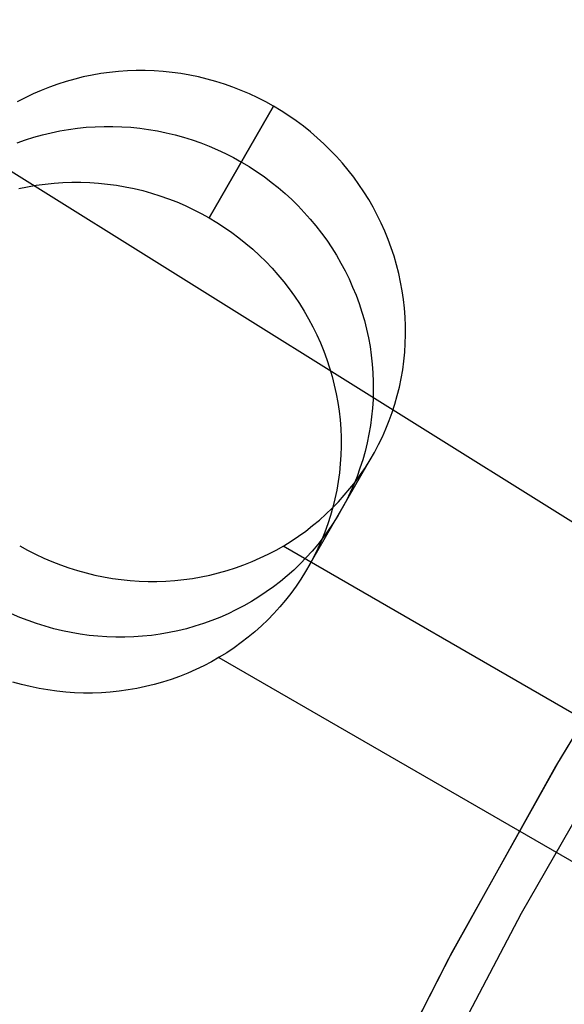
# Model space of a CAD drawing. Header units: millimetres. Extents: x 7986 to 9191, y -11326 to -10283.
# Tile 98 of 256: x 8530.1 to 8535.32, y -10637.29 to -10627.83. Entities that reach past the tile are written whole.
import ezdxf

# ---------------------------------------------------------------- set-up
doc = ezdxf.new("R2010")
doc.units = ezdxf.units.MM
doc.layers.add('color', color=7, linetype='Continuous')
doc.layers.add('luz', color=7, linetype='Continuous')

msp = doc.modelspace()

# ---------------------------------------------------------------- linework, layer by layer
at = {"color": 7, "true_color": 0xffffff}
for p, q in [((8530.7893, -10628.3659, 35.9821), (8530.7058, -10628.3834, 35.969)), ((8530.8735, -10628.3514, 35.9947), (8530.7893, -10628.3659, 35.9821)), ((8530.9581, -10628.3397, 36.0068), (8530.8735, -10628.3514, 35.9947)), ((8531.0432, -10628.331, 36.0184), (8530.9581, -10628.3397, 36.0068)), ((8531.1286, -10628.3251, 36.0294), (8531.0432, -10628.331, 36.0184)), ((8531.2142, -10628.3222, 36.0399), (8531.1286, -10628.3251, 36.0294)), ((8531.2999, -10628.3221, 36.0498), (8531.2142, -10628.3222, 36.0399)), ((8531.3857, -10628.3251, 36.0591), (8531.2999, -10628.3221, 36.0498)), ((8531.4713, -10628.3309, 36.0678), (8531.3857, -10628.3251, 36.0591)), ((8531.5568, -10628.3396, 36.076), (8531.4713, -10628.3309, 36.0678)), ((8531.642, -10628.3512, 36.0835), (8531.5568, -10628.3396, 36.076)), ((8531.7268, -10628.3658, 36.0904), (8531.642, -10628.3512, 36.0835)), ((8531.8111, -10628.3832, 36.0966), (8531.7268, -10628.3658, 36.0904)), ((8530.4601, -10628.4526, 35.9268), (8530.3801, -10628.4813, 35.9118)), ((8530.5411, -10628.4267, 35.9413), (8530.4601, -10628.4526, 35.9268)), ((8530.6231, -10628.4036, 35.9554), (8530.5411, -10628.4267, 35.9413)), ((8530.7058, -10628.3834, 35.969), (8530.6231, -10628.4036, 35.9554)), ((8531.8948, -10628.4034, 36.1022), (8531.8111, -10628.3832, 36.0966)), ((8531.9778, -10628.4265, 36.1072), (8531.8948, -10628.4034, 36.1022)), ((8532.06, -10628.4523, 36.1115), (8531.9778, -10628.4265, 36.1072)), ((8532.1414, -10628.481, 36.1152), (8532.06, -10628.4523, 36.1115)), ((8530.2234, -10628.5468, 35.8806), (8530.147, -10628.5835, 35.8645)), ((8530.3011, -10628.5127, 35.8964), (8530.2234, -10628.5468, 35.8806)), ((8530.3801, -10628.4813, 35.9118), (8530.3011, -10628.5127, 35.8964)), ((8532.2217, -10628.5123, 36.1182), (8532.1414, -10628.481, 36.1152)), ((8532.301, -10628.5464, 36.1205), (8532.2217, -10628.5123, 36.1182)), ((8532.3791, -10628.5831, 36.1222), (8532.301, -10628.5464, 36.1205)), ((8530.147, -10628.5835, 35.8645), (8530.072, -10628.6229, 35.8479)), ((8532.4559, -10628.6224, 36.1232), (8532.3791, -10628.5831, 36.1222)), ((8532.5313, -10628.6643, 36.1235), (8532.4559, -10628.6224, 36.1232)), ((8532.5313, -10628.6643, 36.1235), (8531.9127, -10629.7358, 41.4826)), ((8531.9127, -10629.7358, 41.4826), (8532.5313, -10628.6643, 36.1235)), ((8532.6053, -10628.7087, 36.1232), (8532.5313, -10628.6643, 36.1235)), ((8532.6778, -10628.7556, 36.1222), (8532.6053, -10628.7087, 36.1232)), ((8532.7486, -10628.8049, 36.1205), (8532.6778, -10628.7556, 36.1222)), ((8532.8178, -10628.8565, 36.1182), (8532.7486, -10628.8049, 36.1205)), ((8530.2318, -10628.9625, 38.6208), (8530.3137, -10628.9394, 38.6349)), ((8530.3137, -10628.9394, 38.6349), (8530.3965, -10628.9191, 38.6485)), ((8530.3965, -10628.9191, 38.6485), (8530.48, -10628.9017, 38.6616)), ((8530.48, -10628.9017, 38.6616), (8530.5642, -10628.8871, 38.6742)), ((8530.5642, -10628.8871, 38.6742), (8530.6488, -10628.8755, 38.6863)), ((8530.6488, -10628.8755, 38.6863), (8530.7339, -10628.8667, 38.6979)), ((8530.7339, -10628.8667, 38.6979), (8530.8193, -10628.8608, 38.7089)), ((8530.8193, -10628.8608, 38.7089), (8530.9049, -10628.8579, 38.7194)), ((8530.9049, -10628.8579, 38.7194), (8530.9906, -10628.8579, 38.7293)), ((8530.9906, -10628.8579, 38.7293), (8531.0764, -10628.8608, 38.7386)), ((8531.0764, -10628.8608, 38.7386), (8531.162, -10628.8666, 38.7474)), ((8531.162, -10628.8666, 38.7474), (8531.2475, -10628.8753, 38.7555)), ((8531.2475, -10628.8753, 38.7555), (8531.3327, -10628.887, 38.763)), ((8531.3327, -10628.887, 38.763), (8531.4175, -10628.9015, 38.7699)), ((8531.4175, -10628.9015, 38.7699), (8531.5018, -10628.9189, 38.7761)), ((8531.5018, -10628.9189, 38.7761), (8531.5855, -10628.9391, 38.7817)), ((8531.5855, -10628.9391, 38.7817), (8531.6685, -10628.9622, 38.7867)), ((8532.8851, -10628.9104, 36.1152), (8532.8178, -10628.8565, 36.1182)), ((8532.9506, -10628.9665, 36.1115), (8532.8851, -10628.9104, 36.1152)), ((8530.0707, -10629.017, 38.5913), (8530.1508, -10628.9884, 38.6063)), ((8530.1508, -10628.9884, 38.6063), (8530.2318, -10628.9625, 38.6208)), ((8531.6685, -10628.9622, 38.7867), (8531.7507, -10628.9881, 38.791)), ((8531.7507, -10628.9881, 38.791), (8531.8321, -10629.0167, 38.7947)), ((8531.8321, -10629.0167, 38.7947), (8531.9124, -10629.0481, 38.7977)), ((8533.0141, -10629.0248, 36.1072), (8532.9506, -10628.9665, 36.1115)), ((8533.0756, -10629.0851, 36.1022), (8533.0141, -10629.0248, 36.1072)), ((8531.9124, -10629.0481, 38.7977), (8531.9917, -10629.0821, 38.8)), ((8531.9917, -10629.0821, 38.8), (8532.0698, -10629.1188, 38.8017)), ((8532.0698, -10629.1188, 38.8017), (8532.1466, -10629.1582, 38.8027)), ((8533.135, -10629.1475, 36.0966), (8533.0756, -10629.0851, 36.1022)), ((8532.1466, -10629.1582, 38.8027), (8532.222, -10629.2001, 38.8031)), ((8532.222, -10629.2001, 38.8031), (8532.296, -10629.2445, 38.8027)), ((8533.1922, -10629.2118, 36.0904), (8533.135, -10629.1475, 36.0966)), ((8533.2471, -10629.278, 36.0835), (8533.1922, -10629.2118, 36.0904)), ((8532.296, -10629.2445, 38.8027), (8532.3685, -10629.2913, 38.8017)), ((8532.3685, -10629.2913, 38.8017), (8532.4393, -10629.3406, 38.8)), ((8533.2998, -10629.3459, 36.076), (8533.2471, -10629.278, 36.0835)), ((8530.2548, -10629.4229, 41.3538), (8530.3395, -10629.4112, 41.3659)), ((8530.3395, -10629.4112, 41.3659), (8530.4246, -10629.4024, 41.3774)), ((8530.4246, -10629.4024, 41.3774), (8530.51, -10629.3966, 41.3885)), ((8530.51, -10629.3966, 41.3885), (8530.5956, -10629.3936, 41.3989)), ((8530.5956, -10629.3936, 41.3989), (8530.6813, -10629.3936, 41.4088)), ((8530.6813, -10629.3936, 41.4088), (8530.7671, -10629.3965, 41.4182)), ((8530.7671, -10629.3965, 41.4182), (8530.8527, -10629.4023, 41.4269)), ((8530.8527, -10629.4023, 41.4269), (8530.9382, -10629.4111, 41.435)), ((8530.9382, -10629.4111, 41.435), (8531.0234, -10629.4227, 41.4425)), ((8532.4393, -10629.3406, 38.8), (8532.5085, -10629.3922, 38.7977)), ((8532.5085, -10629.3922, 38.7977), (8532.5758, -10629.4461, 38.7947)), ((8533.3501, -10629.4156, 36.0678), (8533.2998, -10629.3459, 36.076)), ((8533.398, -10629.4869, 36.0591), (8533.3501, -10629.4156, 36.0678)), ((8530.0872, -10629.4548, 41.328), (8530.1707, -10629.4374, 41.3411)), ((8530.1707, -10629.4374, 41.3411), (8530.2548, -10629.4229, 41.3538)), ((8531.0234, -10629.4227, 41.4425), (8531.1082, -10629.4372, 41.4494)), ((8531.1082, -10629.4372, 41.4494), (8531.1925, -10629.4546, 41.4556)), ((8531.1925, -10629.4546, 41.4556), (8531.2762, -10629.4749, 41.4613)), ((8531.2762, -10629.4749, 41.4613), (8531.3592, -10629.4979, 41.4662)), ((8531.3592, -10629.4979, 41.4662), (8531.4414, -10629.5238, 41.4705)), ((8532.5758, -10629.4461, 38.7947), (8532.6413, -10629.5022, 38.791)), ((8532.6413, -10629.5022, 38.791), (8532.7048, -10629.5605, 38.7867)), ((8533.4434, -10629.5597, 36.0498), (8533.398, -10629.4869, 36.0591)), ((8531.4414, -10629.5238, 41.4705), (8531.5228, -10629.5524, 41.4742)), ((8531.5228, -10629.5524, 41.4742), (8531.6031, -10629.5838, 41.4772)), ((8531.6031, -10629.5838, 41.4772), (8531.6824, -10629.6179, 41.4796)), ((8532.7048, -10629.5605, 38.7867), (8532.7663, -10629.6209, 38.7817)), ((8533.4862, -10629.6339, 36.0399), (8533.4434, -10629.5597, 36.0498)), ((8531.6824, -10629.6179, 41.4796), (8531.7605, -10629.6546, 41.4812)), ((8531.7605, -10629.6546, 41.4812), (8531.8373, -10629.6939, 41.4822)), ((8531.8373, -10629.6939, 41.4822), (8531.9127, -10629.7358, 41.4826)), ((8532.7663, -10629.6209, 38.7817), (8532.8256, -10629.6832, 38.7761)), ((8532.8256, -10629.6832, 38.7761), (8532.8829, -10629.7475, 38.7699)), ((8533.5265, -10629.7095, 36.0294), (8533.4862, -10629.6339, 36.0399)), ((8531.9127, -10629.7358, 41.4826), (8531.9867, -10629.7802, 41.4822)), ((8531.9867, -10629.7802, 41.4822), (8532.0592, -10629.8271, 41.4812)), ((8532.8829, -10629.7475, 38.7699), (8532.9378, -10629.8137, 38.763)), ((8533.5641, -10629.7864, 36.0184), (8533.5265, -10629.7095, 36.0294)), ((8533.5991, -10629.8645, 36.0068), (8533.5641, -10629.7864, 36.0184)), ((8532.0592, -10629.8271, 41.4812), (8532.13, -10629.8763, 41.4796)), ((8532.13, -10629.8763, 41.4796), (8532.1992, -10629.9279, 41.4772)), ((8532.9378, -10629.8137, 38.763), (8532.9905, -10629.8817, 38.7555)), ((8532.9905, -10629.8817, 38.7555), (8533.0408, -10629.9513, 38.7474)), ((8533.6313, -10629.9436, 35.9947), (8533.5991, -10629.8645, 36.0068)), ((8532.1992, -10629.9279, 41.4772), (8532.2665, -10629.9818, 41.4742)), ((8532.2665, -10629.9818, 41.4742), (8532.332, -10630.038, 41.4705)), ((8533.0408, -10629.9513, 38.7474), (8533.0887, -10630.0226, 38.7386)), ((8533.6607, -10630.0238, 35.9821), (8533.6313, -10629.9436, 35.9947)), ((8532.332, -10630.038, 41.4705), (8532.3955, -10630.0962, 41.4662)), ((8533.0887, -10630.0226, 38.7386), (8533.1341, -10630.0954, 38.7293)), ((8533.6874, -10630.1048, 35.969), (8533.6607, -10630.0238, 35.9821)), ((8532.3955, -10630.0962, 41.4662), (8532.457, -10630.1566, 41.4613)), ((8532.457, -10630.1566, 41.4613), (8532.5163, -10630.219, 41.4556)), ((8533.1341, -10630.0954, 38.7293), (8533.1769, -10630.1697, 38.7194)), ((8533.1769, -10630.1697, 38.7194), (8533.2172, -10630.2453, 38.7089)), ((8533.7112, -10630.1866, 35.9554), (8533.6874, -10630.1048, 35.969)), ((8532.5163, -10630.219, 41.4556), (8532.5735, -10630.2833, 41.4494)), ((8533.2172, -10630.2453, 38.7089), (8533.2548, -10630.3222, 38.6979)), ((8533.7322, -10630.2691, 35.9413), (8533.7112, -10630.1866, 35.9554)), ((8533.7503, -10630.3523, 35.9268), (8533.7322, -10630.2691, 35.9413)), ((8532.5735, -10630.2833, 41.4494), (8532.6285, -10630.3494, 41.4425)), ((8532.6285, -10630.3494, 41.4425), (8532.6812, -10630.4174, 41.435)), ((8533.2548, -10630.3222, 38.6979), (8533.2898, -10630.4002, 38.6863)), ((8533.7655, -10630.4359, 35.9118), (8533.7503, -10630.3523, 35.9268)), ((8532.6812, -10630.4174, 41.435), (8532.7315, -10630.4871, 41.4269)), ((8533.2898, -10630.4002, 38.6863), (8533.322, -10630.4794, 38.6742)), ((8533.7777, -10630.5199, 35.8964), (8533.7655, -10630.4359, 35.9118)), ((8532.7315, -10630.4871, 41.4269), (8532.7794, -10630.5583, 41.4182)), ((8533.322, -10630.4794, 38.6742), (8533.3514, -10630.5595, 38.6616)), ((8533.7871, -10630.6042, 35.8806), (8533.7777, -10630.5199, 35.8964)), ((8532.7794, -10630.5583, 41.4182), (8532.8248, -10630.6311, 41.4088)), ((8532.8248, -10630.6311, 41.4088), (8532.8676, -10630.7054, 41.3989)), ((8533.3514, -10630.5595, 38.6616), (8533.3781, -10630.6405, 38.6485)), ((8533.3781, -10630.6405, 38.6485), (8533.4019, -10630.7223, 38.6349)), ((8533.7935, -10630.6888, 35.8645), (8533.7871, -10630.6042, 35.8806)), ((8532.8676, -10630.7054, 41.3989), (8532.9079, -10630.781, 41.3885)), ((8533.4019, -10630.7223, 38.6349), (8533.4229, -10630.8049, 38.6208)), ((8533.7969, -10630.7734, 35.8479), (8533.7935, -10630.6888, 35.8645)), ((8532.9079, -10630.781, 41.3885), (8532.9455, -10630.8579, 41.3774)), ((8533.4229, -10630.8049, 38.6208), (8533.441, -10630.888, 38.6063)), ((8533.7973, -10630.8581, 35.8311), (8533.7969, -10630.7734, 35.8479)), ((8532.9455, -10630.8579, 41.3774), (8532.9804, -10630.936, 41.3659)), ((8533.441, -10630.888, 38.6063), (8533.4562, -10630.9716, 38.5913)), ((8533.7948, -10630.9426, 35.8139), (8533.7973, -10630.8581, 35.8311)), ((8532.9804, -10630.936, 41.3659), (8533.0127, -10631.0151, 41.3538)), ((8533.0127, -10631.0151, 41.3538), (8533.0421, -10631.0952, 41.3411)), ((8533.4562, -10630.9716, 38.5913), (8533.4684, -10631.0556, 38.5759)), ((8533.7894, -10631.0269, 35.7964), (8533.7948, -10630.9426, 35.8139)), ((8533.0421, -10631.0952, 41.3411), (8533.0688, -10631.1763, 41.328)), ((8533.4684, -10631.0556, 38.5759), (8533.4778, -10631.14, 38.5601)), ((8533.7696, -10631.1946, 35.7606), (8533.781, -10631.111, 35.7786)), ((8533.781, -10631.111, 35.7786), (8533.7894, -10631.0269, 35.7964)), ((8533.0688, -10631.1763, 41.328), (8533.0926, -10631.2581, 41.3144)), ((8533.4778, -10631.14, 38.5601), (8533.4841, -10631.2245, 38.544)), ((8533.7554, -10631.2777, 35.7423), (8533.7696, -10631.1946, 35.7606)), ((8533.0926, -10631.2581, 41.3144), (8533.1136, -10631.3406, 41.3003)), ((8533.4841, -10631.2245, 38.544), (8533.4876, -10631.3092, 38.5274)), ((8533.4876, -10631.3092, 38.5274), (8533.488, -10631.3938, 38.5106)), ((8533.7382, -10631.3603, 35.7238), (8533.7554, -10631.2777, 35.7423)), ((8533.1136, -10631.3406, 41.3003), (8533.1317, -10631.4237, 41.2858)), ((8533.488, -10631.3938, 38.5106), (8533.4855, -10631.4783, 38.4934)), ((8533.7181, -10631.4421, 35.7051), (8533.7382, -10631.3603, 35.7238)), ((8533.1317, -10631.4237, 41.2858), (8533.1469, -10631.5074, 41.2708)), ((8533.4855, -10631.4783, 38.4934), (8533.4801, -10631.5627, 38.4759)), ((8533.6952, -10631.5231, 35.6863), (8533.7181, -10631.4421, 35.7051)), ((8533.1469, -10631.5074, 41.2708), (8533.1591, -10631.5914, 41.2554)), ((8533.1591, -10631.5914, 41.2554), (8533.1685, -10631.6757, 41.2397)), ((8533.4801, -10631.5627, 38.4759), (8533.4717, -10631.6467, 38.4581)), ((8533.6694, -10631.6033, 35.6673), (8533.6952, -10631.5231, 35.6863)), ((8533.1685, -10631.6757, 41.2397), (8533.1748, -10631.7603, 41.2235)), ((8533.4717, -10631.6467, 38.4581), (8533.4603, -10631.7303, 38.4401)), ((8533.6095, -10631.7605, 35.6289), (8533.6408, -10631.6824, 35.6482)), ((8533.6408, -10631.6824, 35.6482), (8533.6694, -10631.6033, 35.6673)), ((8533.1748, -10631.7603, 41.2235), (8533.1783, -10631.8449, 41.207)), ((8533.4603, -10631.7303, 38.4401), (8533.4461, -10631.8135, 38.4218)), ((8533.5754, -10631.8374, 35.6096), (8533.6095, -10631.7605, 35.6289)), ((8533.1783, -10631.8449, 41.207), (8533.1787, -10631.9295, 41.1901)), ((8533.4461, -10631.8135, 38.4218), (8533.4289, -10631.896, 38.4033)), ((8533.5386, -10631.913, 35.5903), (8533.5754, -10631.8374, 35.6096)), ((8533.1787, -10631.9295, 41.1901), (8533.1762, -10632.0141, 41.1729)), ((8533.4289, -10631.896, 38.4033), (8533.4088, -10631.9778, 38.3847)), ((8533.4991, -10631.9873, 35.5709), (8533.5386, -10631.913, 35.5903)), ((8532.8598, -10633.0954, 40.9202), (8533.4784, -10632.0239, 35.5612)), ((8533.1762, -10632.0141, 41.1729), (8533.1708, -10632.0984, 41.1554)), ((8533.3859, -10632.0589, 38.3658), (8533.3601, -10632.139, 38.3468)), ((8533.4088, -10631.9778, 38.3847), (8533.3859, -10632.0589, 38.3658)), ((8533.4125, -10632.1314, 35.532), (8533.4571, -10632.0601, 35.5514)), ((8533.4571, -10632.0601, 35.5514), (8533.4991, -10631.9873, 35.5709)), ((8533.1708, -10632.0984, 41.1554), (8533.1624, -10632.1824, 41.1376)), ((8533.3601, -10632.139, 38.3468), (8533.3315, -10632.2182, 38.3277)), ((8533.3654, -10632.2011, 35.5127), (8533.4125, -10632.1314, 35.532)), ((8533.1624, -10632.1824, 41.1376), (8533.151, -10632.2661, 41.1196)), ((8533.3315, -10632.2182, 38.3277), (8533.3002, -10632.2962, 38.3085)), ((8533.3158, -10632.2691, 35.4934), (8533.3654, -10632.2011, 35.5127)), ((8533.1368, -10632.3492, 41.1013), (8533.1196, -10632.4317, 41.0829)), ((8533.151, -10632.2661, 41.1196), (8533.1368, -10632.3492, 41.1013)), ((8533.2097, -10632.3996, 35.455), (8533.2639, -10632.3352, 35.4741)), ((8533.2639, -10632.3352, 35.4741), (8533.3158, -10632.2691, 35.4934)), ((8533.3002, -10632.2962, 38.3085), (8533.2661, -10632.3731, 38.2891)), ((8533.1196, -10632.4317, 41.0829), (8533.0995, -10632.5136, 41.0642)), ((8533.1531, -10632.462, 35.436), (8533.2097, -10632.3996, 35.455)), ((8533.2661, -10632.3731, 38.2891), (8533.2293, -10632.4488, 38.2698)), ((8533.0336, -10632.5807, 35.3985), (8533.0944, -10632.5224, 35.4172)), ((8533.0995, -10632.5136, 41.0642), (8533.0766, -10632.5946, 41.0453)), ((8533.0944, -10632.5224, 35.4172), (8533.1531, -10632.462, 35.436)), ((8533.1898, -10632.523, 38.2504), (8533.1478, -10632.5959, 38.231)), ((8533.2293, -10632.4488, 38.2698), (8533.1898, -10632.523, 38.2504)), ((8532.9707, -10632.6368, 35.38), (8533.0336, -10632.5807, 35.3985)), ((8533.0766, -10632.5946, 41.0453), (8533.0508, -10632.6747, 41.0263)), ((8533.1478, -10632.5959, 38.231), (8533.1032, -10632.6671, 38.2116)), ((8532.8391, -10632.7424, 35.3437), (8532.9059, -10632.6907, 35.3617)), ((8532.9059, -10632.6907, 35.3617), (8532.9707, -10632.6368, 35.38)), ((8533.0508, -10632.6747, 41.0263), (8533.0222, -10632.7539, 41.0072)), ((8533.1032, -10632.6671, 38.2116), (8533.0561, -10632.7368, 38.1922)), ((8532.7002, -10632.8386, 35.3084), (8532.7705, -10632.7917, 35.3259)), ((8532.7705, -10632.7917, 35.3259), (8532.8391, -10632.7424, 35.3437)), ((8533.0065, -10632.8048, 38.1729), (8532.9546, -10632.871, 38.1537)), ((8533.0222, -10632.7539, 41.0072), (8532.9908, -10632.832, 40.988)), ((8533.0561, -10632.7368, 38.1922), (8533.0065, -10632.8048, 38.1729)), ((8530.0954, -10632.8835, 34.9988), (8530.1709, -10632.9254, 34.9991)), ((8532.5547, -10632.9249, 35.2744), (8532.6282, -10632.883, 35.2912)), ((8532.6234, -10632.8859, 35.2901), (8540.1614, -10637.238, 35.2901)), ((8532.6282, -10632.883, 35.2912), (8532.7002, -10632.8386, 35.3084)), ((8532.9546, -10632.871, 38.1537), (8532.9003, -10632.9353, 38.1345)), ((8532.9568, -10632.9089, 40.9687), (8532.92, -10632.9845, 40.9493)), ((8532.9908, -10632.832, 40.988), (8532.9568, -10632.9089, 40.9687)), ((8530.1709, -10632.9254, 34.9991), (8530.2477, -10632.9647, 35.0001)), ((8530.2477, -10632.9647, 35.0001), (8530.3258, -10633.0014, 35.0018)), ((8530.3258, -10633.0014, 35.0018), (8530.405, -10633.0354, 35.0041)), ((8532.3256, -10633.0351, 35.2259), (8532.4033, -10633.001, 35.2417)), ((8532.4033, -10633.001, 35.2417), (8532.4797, -10632.9643, 35.2579)), ((8532.4797, -10632.9643, 35.2579), (8532.5547, -10632.9249, 35.2744)), ((8532.8438, -10632.9977, 38.1155), (8532.7851, -10633.0581, 38.0967)), ((8532.9003, -10632.9353, 38.1345), (8532.8438, -10632.9977, 38.1155)), ((8532.92, -10632.9845, 40.9493), (8532.8805, -10633.0588, 40.9299)), ((8530.405, -10633.0354, 35.0041), (8530.4854, -10633.0668, 35.0071)), ((8530.4854, -10633.0668, 35.0071), (8530.5667, -10633.0954, 35.0108)), ((8530.5667, -10633.0954, 35.0108), (8530.6489, -10633.1213, 35.0151)), ((8532.0857, -10633.121, 35.181), (8532.1667, -10633.0951, 35.1956)), ((8532.1667, -10633.0951, 35.1956), (8532.2467, -10633.0665, 35.2105)), ((8532.2467, -10633.0665, 35.2105), (8532.3256, -10633.0351, 35.2259)), ((8532.7851, -10633.0581, 38.0967), (8532.7243, -10633.1164, 38.078)), ((8532.8805, -10633.0588, 40.9299), (8532.8385, -10633.1316, 40.9105)), ((8530.6489, -10633.1213, 35.0151), (8530.732, -10633.1444, 35.0201)), ((8530.732, -10633.1444, 35.0201), (8530.8157, -10633.1646, 35.0257)), ((8530.8157, -10633.1646, 35.0257), (8530.9, -10633.182, 35.032)), ((8530.9, -10633.182, 35.032), (8530.9848, -10633.1965, 35.0388)), ((8530.9848, -10633.1965, 35.0388), (8531.0699, -10633.2082, 35.0463)), ((8531.6686, -10633.2081, 35.1155), (8531.7533, -10633.1964, 35.1276)), ((8531.7533, -10633.1964, 35.1276), (8531.8374, -10633.1818, 35.1402)), ((8531.8374, -10633.1818, 35.1402), (8531.9209, -10633.1644, 35.1533)), ((8531.9209, -10633.1644, 35.1533), (8532.0037, -10633.1441, 35.1669)), ((8532.0037, -10633.1441, 35.1669), (8532.0857, -10633.121, 35.181)), ((8532.6614, -10633.1725, 38.0595), (8532.5965, -10633.2265, 38.0413)), ((8532.7243, -10633.1164, 38.078), (8532.6614, -10633.1725, 38.0595)), ((8532.8385, -10633.1316, 40.9105), (8532.7939, -10633.2029, 40.8911)), ((8531.0699, -10633.2082, 35.0463), (8531.1554, -10633.2169, 35.0545)), ((8531.1554, -10633.2169, 35.0545), (8531.2411, -10633.2227, 35.0632)), ((8531.2411, -10633.2227, 35.0632), (8531.3268, -10633.2256, 35.0725)), ((8531.3268, -10633.2256, 35.0725), (8531.4126, -10633.2256, 35.0824)), ((8531.4126, -10633.2256, 35.0824), (8531.4982, -10633.2227, 35.0929)), ((8531.4982, -10633.2227, 35.0929), (8531.5836, -10633.2168, 35.1039)), ((8531.5836, -10633.2168, 35.1039), (8531.6686, -10633.2081, 35.1155)), ((8532.5298, -10633.2781, 38.0232), (8532.4612, -10633.3274, 38.0054)), ((8532.5965, -10633.2265, 38.0413), (8532.5298, -10633.2781, 38.0232)), ((8532.7468, -10633.2726, 40.8717), (8532.6972, -10633.3405, 40.8524)), ((8532.7939, -10633.2029, 40.8911), (8532.7468, -10633.2726, 40.8717)), ((8532.3909, -10633.3743, 37.988), (8532.3189, -10633.4187, 37.9708)), ((8532.4612, -10633.3274, 38.0054), (8532.3909, -10633.3743, 37.988)), ((8532.6972, -10633.3405, 40.8524), (8532.6453, -10633.4067, 40.8332)), ((8532.2454, -10633.4606, 37.9539), (8532.1704, -10633.5, 37.9374)), ((8532.3189, -10633.4187, 37.9708), (8532.2454, -10633.4606, 37.9539)), ((8532.591, -10633.4711, 40.814), (8532.5345, -10633.5334, 40.795)), ((8532.6453, -10633.4067, 40.8332), (8532.591, -10633.4711, 40.814)), ((8530.0957, -10633.5712, 37.6836), (8530.0165, -10633.5371, 37.6813)), ((8530.1761, -10633.6025, 37.6867), (8530.0957, -10633.5712, 37.6836)), ((8532.0163, -10633.5708, 37.9054), (8531.9374, -10633.6022, 37.89)), ((8532.094, -10633.5367, 37.9212), (8532.0163, -10633.5708, 37.9054)), ((8532.1704, -10633.5, 37.9374), (8532.094, -10633.5367, 37.9212)), ((8532.5345, -10633.5334, 40.795), (8532.4758, -10633.5938, 40.7762)), ((8530.2574, -10633.6312, 37.6903), (8530.1761, -10633.6025, 37.6867)), ((8530.3396, -10633.657, 37.6946), (8530.2574, -10633.6312, 37.6903)), ((8530.4226, -10633.6801, 37.6996), (8530.3396, -10633.657, 37.6946)), ((8531.7763, -10633.6568, 37.8605), (8531.6944, -10633.6799, 37.8465)), ((8531.8574, -10633.6309, 37.8751), (8531.7763, -10633.6568, 37.8605)), ((8531.9374, -10633.6022, 37.89), (8531.8574, -10633.6309, 37.8751)), ((8532.415, -10633.6521, 40.7575), (8532.3521, -10633.7083, 40.739)), ((8532.4758, -10633.5938, 40.7762), (8532.415, -10633.6521, 40.7575)), ((8530.5064, -10633.7004, 37.7052), (8530.4226, -10633.6801, 37.6996)), ((8530.5907, -10633.7177, 37.7115), (8530.5064, -10633.7004, 37.7052)), ((8530.6754, -10633.7323, 37.7184), (8530.5907, -10633.7177, 37.7115)), ((8530.7606, -10633.7439, 37.7259), (8530.6754, -10633.7323, 37.7184)), ((8530.8461, -10633.7526, 37.734), (8530.7606, -10633.7439, 37.7259)), ((8530.9318, -10633.7585, 37.7427), (8530.8461, -10633.7526, 37.734)), ((8531.0175, -10633.7614, 37.752), (8530.9318, -10633.7585, 37.7427)), ((8531.1033, -10633.7614, 37.7619), (8531.0175, -10633.7614, 37.752)), ((8531.1889, -10633.7584, 37.7724), (8531.1033, -10633.7614, 37.7619)), ((8531.2743, -10633.7526, 37.7834), (8531.1889, -10633.7584, 37.7724)), ((8531.3593, -10633.7438, 37.795), (8531.2743, -10633.7526, 37.7834)), ((8531.444, -10633.7321, 37.8071), (8531.3593, -10633.7438, 37.795)), ((8531.5281, -10633.7176, 37.8197), (8531.444, -10633.7321, 37.8071)), ((8531.6116, -10633.7001, 37.8328), (8531.5281, -10633.7176, 37.8197)), ((8531.6944, -10633.6799, 37.8465), (8531.6116, -10633.7001, 37.8328)), ((8532.2872, -10633.7622, 40.7208), (8532.2205, -10633.8138, 40.7027)), ((8532.3521, -10633.7083, 40.739), (8532.2872, -10633.7622, 40.7208)), ((8532.2205, -10633.8138, 40.7027), (8532.1519, -10633.8631, 40.685)), ((8532.0096, -10633.9545, 40.6503), (8531.9361, -10633.9964, 40.6334)), ((8532.0816, -10633.91, 40.6675), (8532.0096, -10633.9545, 40.6503)), ((8532.1519, -10633.8631, 40.685), (8532.0816, -10633.91, 40.6675)), ((8531.8611, -10634.0357, 40.6169), (8531.7847, -10634.0725, 40.6007)), ((8531.9361, -10633.9964, 40.6334), (8531.8611, -10634.0357, 40.6169)), ((8532.0047, -10633.9573, 40.6491), (8539.5428, -10638.3095, 40.6491)), ((8531.6281, -10634.1379, 40.5696), (8531.5481, -10634.1666, 40.5546)), ((8531.707, -10634.1066, 40.5849), (8531.6281, -10634.1379, 40.5696)), ((8531.7847, -10634.0725, 40.6007), (8531.707, -10634.1066, 40.5849)), ((8530.1133, -10634.2158, 40.3791), (8530.0303, -10634.1928, 40.3742)), ((8530.197, -10634.2361, 40.3847), (8530.1133, -10634.2158, 40.3791)), ((8530.2813, -10634.2535, 40.391), (8530.197, -10634.2361, 40.3847)), ((8531.3023, -10634.2359, 40.5124), (8531.2188, -10634.2533, 40.4992)), ((8531.3851, -10634.2156, 40.526), (8531.3023, -10634.2359, 40.5124)), ((8531.467, -10634.1925, 40.5401), (8531.3851, -10634.2156, 40.526)), ((8531.5481, -10634.1666, 40.5546), (8531.467, -10634.1925, 40.5401)), ((8530.3661, -10634.268, 40.3979), (8530.2813, -10634.2535, 40.391)), ((8530.4513, -10634.2796, 40.4054), (8530.3661, -10634.268, 40.3979)), ((8530.5368, -10634.2884, 40.4135), (8530.4513, -10634.2796, 40.4054)), ((8530.6225, -10634.2942, 40.4222), (8530.5368, -10634.2884, 40.4135)), ((8530.7082, -10634.2971, 40.4315), (8530.6225, -10634.2942, 40.4222)), ((8530.7939, -10634.2971, 40.4414), (8530.7082, -10634.2971, 40.4315)), ((8530.8796, -10634.2942, 40.4519), (8530.7939, -10634.2971, 40.4414)), ((8530.965, -10634.2883, 40.4629), (8530.8796, -10634.2942, 40.4519)), ((8531.05, -10634.2795, 40.4745), (8530.965, -10634.2883, 40.4629)), ((8531.1347, -10634.2679, 40.4866), (8531.05, -10634.2795, 40.4745)), ((8531.2188, -10634.2533, 40.4992), (8531.1347, -10634.2679, 40.4866))]:
    msp.add_line(p, q, dxfattribs=at)
at = {"layer": 'color', "color": 254, "true_color": 0xcad1ee}
for p, q in [((8536.386, -10633.0968, 4.3594), (8535.2836, -10634.9211, 4.3594)), ((8536.386, -10633.0968, 4.3594), (8535.2836, -10634.9211, 4.3594)), ((8536.3258, -10633.1928, 2.2594), (8535.2362, -10635.0028, 2.2594)), ((8536.3258, -10633.1928, 2.2594), (8535.2362, -10635.0028, 2.2594)), ((8536.3258, -10633.1928, 3.3094), (8535.2362, -10635.0028, 3.3094)), ((8534.9107, -10636.4118, 0.2594), (8535.9574, -10634.5809, 0.2594)), ((8534.9107, -10636.4118, 0.2594), (8535.9574, -10634.5809, 0.2594)), ((8535.2836, -10634.9211, 4.3594), (8534.2451, -10636.7825, 4.3594)), ((8535.2836, -10634.9211, 4.3594), (8534.2451, -10636.7825, 4.3594)), ((8535.2362, -10635.0028, 2.2594), (8534.2094, -10636.8492, 2.2594)), ((8535.2362, -10635.0028, 2.2594), (8534.2094, -10636.8492, 2.2594)), ((8535.2362, -10635.0028, 3.3094), (8534.2094, -10636.8492, 3.3094)), ((8533.9279, -10638.2777, 0.2594), (8534.9107, -10636.4118, 0.2594)), ((8533.9279, -10638.2777, 0.2594), (8534.9107, -10636.4118, 0.2594)), ((8534.2451, -10636.7825, 4.3594), (8533.2717, -10638.6789, 4.3594)), ((8534.2451, -10636.7825, 4.3594), (8533.2717, -10638.6789, 4.3594)), ((8534.2094, -10636.8492, 2.2594), (8533.2467, -10638.7297, 2.2594)), ((8534.2094, -10636.8492, 2.2594), (8533.2467, -10638.7297, 2.2594)), ((8534.2094, -10636.8492, 3.3094), (8533.2467, -10638.7297, 3.3094))]:
    msp.add_line(p, q, dxfattribs=at)
at = {"layer": 'luz', "color": 254, "true_color": 0xcad1ee}
for p, q in [((8461.4218, -10586.4351, -59.9906), (8715.5042, -10745.1874, -59.9906)), ((8461.4218, -10586.4351, -58.4906), (8715.5042, -10745.1874, -58.4906))]:
    msp.add_line(p, q, dxfattribs=at)

doc.saveas('drawing.dxf')
